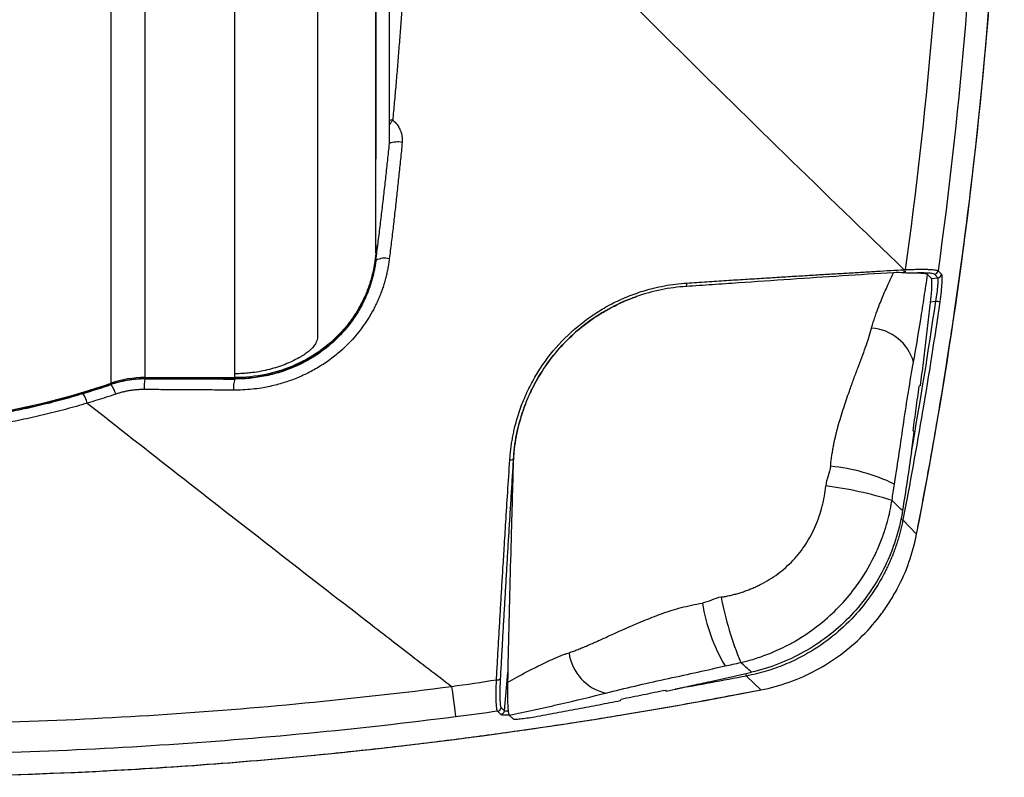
# Model space of a CAD drawing. Header units: millimetres. Extents: x 19 to 819, y 19 to 629.
# Tile 6 of 50: x 213 to 272, y 153 to 199. Entities that reach past the tile are written whole.
import ezdxf

# ---------------------------------------------------------------- set-up
doc = ezdxf.new("R2010")
doc.units = ezdxf.units.MM
doc.header["$LTSCALE"] = 3

msp = doc.modelspace()

# ---------------------------------------------------------------- linework, layer by layer
for p, q in [((218.138, 176.441), (218.138, 266.659)), ((220.193, 266.535), (220.193, 176.784)), ((235.058, 191.031), (235.058, 265.655)), ((235.06, 191.056), (235.06, 265.51)), ((225.657, 177.015), (225.657, 261.862)), ((235.255, 192.417), (235.06, 192.423)), ((235.058, 191), (235.058, 191.031)), ((234.224, 184.354), (234.235, 184.354)), ((234.235, 184.347), (234.235, 183.997)), ((234.235, 183.997), (234.235, 183.902)), ((268.598, 183.057), (268.394, 183.271)), ((267.756, 183.046), (267.988, 182.809)), ((267.988, 182.809), (268.373, 182.843)), ((268.169, 183.057), (268.373, 182.843)), ((267.935, 181.389), (268.25, 181.417)), ((232.3, 179.733), (232.367, 179.733)), ((220.193, 176.784), (225.657, 176.784)), ((225.657, 176.706), (220.193, 176.706)), ((220.193, 176.706), (220.193, 176.701)), ((225.657, 176.784), (225.657, 177.015)), ((225.657, 176.695), (225.657, 176.706)), ((218.138, 176.36), (218.138, 176.363)), ((267.327, 176.305), (267.244, 176.263)), ((266.877, 173.545), (266.948, 173.495)), ((267.092, 167.276), (266.257, 168.145)), ((267.092, 167.276), (267.085, 167.277)), ((242.043, 156.548), (242.246, 158.869)), ((256.753, 158.652), (257.628, 157.812)), ((238.83, 158.025), (238.836, 158.02)), ((251.828, 157.804), (251.881, 157.736)), ((251.881, 157.736), (252.425, 157.851)), ((252.425, 157.854), (252.425, 157.851)), ((257.628, 157.812), (257.627, 157.818)), ((249.093, 157.167), (249.132, 157.254)), ((241.628, 156.514), (241.829, 156.323)), ((242.043, 156.548), (241.842, 156.739)), ((242.336, 156.27), (242.577, 156.057))]:
    msp.add_line(p, q)
at = {"flags": 128}
for points in [[(266.423, 183.341), (266.381, 183.339), (266.34, 183.336)], [(238.836, 158.02), (238.884, 157.653), (238.927, 157.315), (238.966, 157.01), (239, 156.746), (239.028, 156.527), (239.05, 156.357), (239.065, 156.239), (239.073, 156.175)]]:
    msp.add_lwpolyline(points, dxfattribs=at)
for centre, radius, start, end in [((235.548, 189.794), 1.301, 77.43151, 112.12672), ((234.756, 182.942), 1.092, 74.44271, 118.49975), ((265.864, 183.303), 0.477, 340.26, 3.98049), ((265.982, 183.305), 0.443, 337.57053, 4.64573), ((268.145, 183.307), 0.251, 275.38645, 351.76127), ((252.763, 182.48), 0.36, 332.84323, 7.25849), ((268.349, 183.093), 0.251, 275.38615, 351.72427), ((259.729, 122.153), 59.873, 81.58156, 81.81783), ((264.145, 176.921), 2.875, 16.28492, 85.85707), ((223.161, 176.168), 3.016, 169.81199, 182.16107), ((227.498, 176.141), 1.923, 163.28225, 183.64281), ((216.839, 175.353), 1.644, 14.93203, 37.7645), ((215.188, 174.892), 1.544, 12.57709, 36.50759), ((242.422, 172.069), 0.287, 259.79876, 303.80824), ((260.746, 159.959), 11.493, 64.25004, 84.43669), ((258.578, 146.909), 23.484, 72.61474, 82.68987), ((262.585, 149.763), 18.745, 78.70305, 79.07625), ((275.652, 167.418), 20.824, 190.99767, 202.42625), ((265.002, 164.876), 11.079, 189.31994, 210.41374), ((248.844, 160.453), 2.902, 187.54328, 257.42899), ((251.596, 157.801), 5.226, 9.37283, 11.15839), ((241.611, 158.68), 0.261, 258.70047, 313.75011), ((241.592, 156.762), 0.251, 278.23799, 354.61353), ((241.793, 156.571), 0.251, 278.27268, 354.61382)]:
    msp.add_arc(centre, radius, start, end)
for points, knots in [([(267.092, 167.276), (268.907, 176.536), (270.254, 185.855), (271.36, 197.575), (271.553, 199.923), (271.879, 204.626), (272.013, 206.982), (272.327, 214.048), (272.418, 218.758), (272.363, 228.176), (272.217, 232.883), (271.821, 239.943), (271.66, 242.296), (271.279, 246.998), (271.06, 249.344), (269.818, 261.056), (268.363, 270.361), (266.439, 279.6)], [0, 0, 0, 0, 0.25, 0.25, 0.3125, 0.3125, 0.375, 0.375, 0.5, 0.5, 0.625, 0.625, 0.6875, 0.6875, 0.75, 0.75, 1, 1, 1, 1]), ([(267.165, 167.696), (267.373, 168.781), (267.784, 170.92), (268.315, 173.949), (268.757, 176.608), (269.098, 178.784), (269.634, 182.355), (270.578, 189.386), (271.596, 199.61), (272.267, 211.315), (272.453, 222.018), (272.253, 232.15), (271.74, 241.701), (271.062, 249.452), (270.399, 255.383), (269.892, 259.382), (269.452, 262.506), (269.086, 264.941), (268.768, 266.969), (268.355, 269.466), (267.835, 272.431), (267.222, 275.724), (266.753, 278.023), (266.517, 279.182)], [0, 0, 0, 0, 0.029547, 0.058219, 0.08223, 0.101587, 0.117122, 0.178758, 0.29122, 0.391701, 0.492123, 0.577322, 0.662552, 0.747798, 0.785289, 0.822077, 0.855574, 0.869623, 0.887904, 0.910455, 0.93728, 0.968387, 1, 1, 1, 1]), ([(234.224, 184.354), (234.223, 184.868), (234.223, 185.782), (234.222, 187.421), (234.222, 187.773), (234.222, 188.525), (234.222, 188.925), (234.222, 190.194), (234.222, 191.135), (234.221, 192.69), (234.221, 193.231), (234.221, 194.356), (234.221, 194.94), (234.221, 196.757), (234.221, 198.056), (234.221, 200.83), (234.221, 202.297), (234.221, 205.382), (234.22, 207.001), (234.22, 210.397), (234.221, 212.162), (234.221, 215.82), (234.221, 217.715), (234.221, 221.634), (234.221, 223.646), (234.221, 227.773), (234.221, 229.89), (234.222, 236.384), (234.222, 240.86), (234.223, 250.098), (234.223, 254.793), (234.224, 259.564)], [0, 0, 0, 0, 0.125, 0.125, 0.15625, 0.15625, 0.1875, 0.1875, 0.25, 0.25, 0.28125, 0.28125, 0.3125, 0.3125, 0.375, 0.375, 0.4375, 0.4375, 0.5, 0.5, 0.5625, 0.5625, 0.625, 0.625, 0.6875, 0.6875, 0.75, 0.75, 0.875, 0.875, 1, 1, 1, 1]), ([(234.235, 251.634), (234.235, 251.333), (234.235, 250.73), (234.235, 249.825), (234.235, 248.918), (234.235, 248.009), (234.235, 247.098), (234.235, 246.186), (234.235, 245.271), (234.235, 244.355), (234.235, 243.437), (234.235, 242.518), (234.235, 241.598), (234.235, 240.678), (234.235, 239.756), (234.235, 238.347), (234.235, 235.916), (234.235, 232.781), (234.235, 229.419), (234.235, 225.326), (234.235, 220.353), (234.235, 215.652), (234.235, 212.071), (234.235, 209.866), (234.235, 207.349), (234.235, 205.686), (234.235, 204.437), (234.235, 204.235), (234.235, 203.99), (234.235, 203.704), (234.235, 203.377), (234.235, 203.01), (234.235, 202.604), (234.235, 202.161), (234.235, 201.682), (234.235, 201.167), (234.235, 200.62), (234.235, 200.041), (234.235, 199.433), (234.235, 198.798), (234.235, 198.137), (234.235, 197.454), (234.235, 196.751), (234.235, 196.031), (234.235, 195.296), (234.235, 194.55), (234.235, 193.796), (234.235, 193.038), (234.235, 192.279), (234.235, 191.524), (234.235, 190.774), (234.235, 190.297), (234.235, 190.055)], [0, 0, 0, 0, 0.011048, 0.022152, 0.033312, 0.044528, 0.055801, 0.067129, 0.078514, 0.089955, 0.101452, 0.113005, 0.124615, 0.13628, 0.148002, 0.15978, 0.190275, 0.241883, 0.282887, 0.325162, 0.409649, 0.494136, 0.536718, 0.579302, 0.602523, 0.664509, 0.667431, 0.671153, 0.675672, 0.68099, 0.687107, 0.694022, 0.701735, 0.710247, 0.719558, 0.729667, 0.740574, 0.75228, 0.764784, 0.778087, 0.792188, 0.807088, 0.822786, 0.839283, 0.856578, 0.874671, 0.893563, 0.913254, 0.933743, 0.95503, 0.977116, 1, 1, 1, 1]), ([(266.423, 183.341), (267.727, 192.745), (268.555, 202.2), (269.247, 221.216), (269.104, 230.706), (268.479, 240.179)], [0, 0, 0, 0, 0.5, 0.5, 1, 1, 1, 1]), ([(270.463, 239.914), (271.072, 230.474), (271.206, 221.014), (270.51, 202.065), (269.687, 192.643), (268.394, 183.271)], [0, 0, 0, 0, 0.5, 0.5, 1, 1, 1, 1]), ([(236.371, 210.354), (236.359, 209.965), (236.333, 209.189), (236.29, 208.027), (236.242, 206.871), (236.19, 205.722), (236.134, 204.578), (236.073, 203.441), (236.008, 202.309), (235.94, 201.185), (235.867, 200.066), (235.791, 198.954), (235.711, 197.848), (235.627, 196.749), (235.539, 195.656), (235.448, 194.57), (235.354, 193.491), (235.288, 192.774), (235.255, 192.417)], [0, 0, 0, 0, 0.064734, 0.12917, 0.193307, 0.257147, 0.320688, 0.383931, 0.446876, 0.509523, 0.571872, 0.633923, 0.695678, 0.757135, 0.818295, 0.879159, 0.939728, 1, 1, 1, 1]), ([(230.693, 204.762), (230.693, 204.545), (230.693, 204.109), (230.693, 203.463), (230.693, 202.821), (230.693, 202.185), (230.693, 201.554), (230.693, 200.928), (230.693, 200.308), (230.693, 199.694), (230.693, 199.085), (230.693, 198.483), (230.693, 197.887), (230.693, 197.297), (230.693, 196.714), (230.693, 196.138), (230.693, 195.568), (230.693, 195.006), (230.693, 194.451), (230.693, 193.903), (230.693, 193.363), (230.693, 192.83), (230.693, 192.305), (230.693, 191.788), (230.693, 191.279), (230.693, 190.778), (230.693, 190.286), (230.693, 189.802), (230.693, 189.327), (230.693, 188.86), (230.693, 188.402), (230.693, 187.954), (230.693, 187.514), (230.693, 187.084), (230.693, 186.663), (230.693, 186.251), (230.693, 185.463), (230.693, 184.327), (230.693, 182.932), (230.693, 181.646), (230.693, 180.738), (230.693, 180.112), (230.694, 179.745), (230.693, 179.5), (230.694, 179.329), (230.685, 179.19), (230.646, 179.019), (230.578, 178.866), (230.491, 178.729), (230.401, 178.614), (230.282, 178.489), (230.141, 178.366), (230.003, 178.26), (229.898, 178.186), (229.803, 178.125), (229.724, 178.076), (229.637, 178.025), (229.457, 177.924), (229.157, 177.77), (228.724, 177.582), (228.256, 177.414), (227.767, 177.272), (227.254, 177.158), (226.789, 177.085), (226.374, 177.042), (226.017, 177.019), (225.777, 177.016), (225.657, 177.015)], [0, 0, 0, 0, 0.013691, 0.027424, 0.041199, 0.055015, 0.068871, 0.082766, 0.0967, 0.110672, 0.124681, 0.138726, 0.152806, 0.166921, 0.18107, 0.195251, 0.209464, 0.223708, 0.237983, 0.252286, 0.266618, 0.280977, 0.295362, 0.309773, 0.324209, 0.338667, 0.353149, 0.367652, 0.382175, 0.396718, 0.41128, 0.425859, 0.440455, 0.455066, 0.469691, 0.484331, 0.498982, 0.555817, 0.616473, 0.680766, 0.748483, 0.778413, 0.81105, 0.834151, 0.842356, 0.859369, 0.873677, 0.889294, 0.897689, 0.90488, 0.913158, 0.920611, 0.924731, 0.928465, 0.930532, 0.932445, 0.93428, 0.936445, 0.944251, 0.952399, 0.960187, 0.968207, 0.976051, 0.98412, 0.989359, 0.994648, 1, 1, 1, 1]), ([(235.06, 192.141), (235.085, 192.18), (235.143, 192.272), (235.214, 192.364), (235.255, 192.417)], [0, 0, 0, 0, 0.426028, 1, 1, 1, 1]), ([(235.255, 192.417), (235.288, 192.389), (235.353, 192.335), (235.441, 192.244), (235.522, 192.148), (235.594, 192.044), (235.658, 191.935), (235.723, 191.8), (235.781, 191.64), (235.823, 191.451), (235.843, 191.258), (235.835, 191.129), (235.831, 191.064)], [0, 0, 0, 0, 0.084635, 0.168053, 0.250778, 0.333342, 0.41628, 0.500119, 0.625658, 0.750402, 0.875658, 1, 1, 1, 1]), ([(234.235, 183.902), (234.278, 184.244), (234.365, 184.925), (234.491, 185.947), (234.612, 186.965), (234.73, 187.979), (234.843, 188.989), (234.953, 189.995), (235.023, 190.665), (235.058, 191)], [0, 0, 0, 0, 0.145254, 0.289698, 0.43334, 0.576185, 0.71824, 0.859509, 1, 1, 1, 1]), ([(235.831, 191.064), (235.797, 190.722), (235.729, 190.038), (235.623, 189.016), (235.515, 188), (235.403, 186.99), (235.288, 185.986), (235.17, 184.988), (235.09, 184.325), (235.049, 183.994)], [0, 0, 0, 0, 0.144631, 0.28867, 0.432117, 0.574973, 0.717239, 0.858914, 1, 1, 1, 1]), ([(234.224, 184.354), (234.224, 184.279), (234.211, 184.106), (234.152, 183.701), (234.126, 183.542), (234.053, 183.187), (234.006, 182.99), (233.883, 182.557), (233.805, 182.32), (233.615, 181.829), (233.502, 181.574), (233.233, 181.051), (233.075, 180.78), (232.719, 180.249), (232.52, 179.988), (232.3, 179.733)], [0, 0, 0, 0, 0.25, 0.25, 0.375, 0.375, 0.5, 0.5, 0.625, 0.625, 0.75, 0.75, 0.875, 0.875, 1, 1, 1, 1]), ([(234.235, 184.347), (234.235, 184.337), (234.234, 184.316), (234.232, 184.274), (234.229, 184.226), (234.224, 184.171), (234.219, 184.11), (234.212, 184.045), (234.204, 183.974), (234.195, 183.9), (234.169, 183.709), (234.112, 183.358), (233.972, 182.752), (233.752, 182.067), (233.485, 181.45), (233.237, 180.984), (233.049, 180.665), (232.841, 180.349), (232.615, 180.037), (232.45, 179.835), (232.367, 179.733)], [0, 0, 0, 0, 0.030637, 0.060554, 0.089753, 0.118233, 0.145996, 0.173042, 0.199374, 0.224991, 0.249895, 0.382969, 0.500041, 0.62934, 0.749902, 0.800422, 0.850539, 0.900405, 0.950174, 1, 1, 1, 1]), ([(235.049, 183.994), (235.036, 183.892), (235.009, 183.689), (234.955, 183.386), (234.892, 183.087), (234.82, 182.791), (234.737, 182.498), (234.644, 182.208), (234.541, 181.922), (234.427, 181.639), (234.304, 181.359), (234.171, 181.083), (233.815, 180.405), (233.124, 179.38), (232.116, 178.377), (231.21, 177.693), (230.485, 177.244), (229.723, 176.863), (228.931, 176.551), (228.112, 176.308), (227.369, 176.156), (226.712, 176.069), (226.147, 176.024), (225.769, 176.021), (225.579, 176.019)], [0, 0, 0, 0, 0.0231, 0.046052, 0.068884, 0.091623, 0.114297, 0.136933, 0.159559, 0.182204, 0.204897, 0.227665, 0.250536, 0.375208, 0.500201, 0.562712, 0.625304, 0.687532, 0.750012, 0.812389, 0.875061, 0.916605, 0.958205, 1, 1, 1, 1]), ([(234.235, 183.902), (234.222, 183.807), (234.195, 183.617), (234.143, 183.335), (234.082, 183.054), (234.011, 182.777), (233.929, 182.501), (233.838, 182.228), (233.736, 181.958), (233.625, 181.691), (233.503, 181.428), (233.371, 181.167), (233.23, 180.911), (232.907, 180.373), (232.327, 179.591), (231.326, 178.62), (230.109, 177.787), (229.007, 177.295), (228.189, 177.037), (227.687, 176.91), (227.182, 176.813), (226.674, 176.744), (226.165, 176.702), (225.826, 176.697), (225.657, 176.695)], [0, 0, 0, 0, 0.023913, 0.047758, 0.071552, 0.095316, 0.119068, 0.142828, 0.166616, 0.190453, 0.21436, 0.238358, 0.262455, 0.286517, 0.39271, 0.500423, 0.62595, 0.749997, 0.792148, 0.834059, 0.875767, 0.917307, 0.958708, 1, 1, 1, 1]), ([(265.684, 183.152), (263.611, 183.023), (261.525, 182.887), (258.374, 182.676), (257.32, 182.604), (255.734, 182.495), (255.205, 182.459), (254.145, 182.387), (253.614, 182.351), (253.083, 182.316)], [0, 0, 0, 0, 0.5, 0.5, 0.75, 0.75, 0.875, 0.875, 1, 1, 1, 1]), ([(253.12, 182.526), (253.528, 182.552), (254.333, 182.604), (255.521, 182.681), (256.673, 182.754), (257.79, 182.824), (258.873, 182.891), (259.921, 182.956), (260.935, 183.018), (261.916, 183.077), (262.864, 183.133), (263.778, 183.187), (264.661, 183.239), (265.511, 183.289), (266.067, 183.321), (266.34, 183.336)], [0, 0, 0, 0, 0.0915908, 0.1806613, 0.267235, 0.3513482, 0.4330111, 0.512232, 0.5890284, 0.6634216, 0.7354311, 0.805076, 0.8723742, 0.9373433, 1, 1, 1, 1]), ([(264.352, 179.788), (264.378, 179.879), (264.431, 180.073), (264.527, 180.375), (264.664, 180.767), (264.829, 181.2), (265.068, 181.787), (265.347, 182.429), (265.575, 182.919), (265.684, 183.152)], [0, 0, 0, 0, 0.077933, 0.164623, 0.260227, 0.418421, 0.546301, 0.784124, 1, 1, 1, 1]), ([(266.391, 183.136), (266.378, 183.137), (266.365, 183.138), (266.352, 183.139), (266.346, 183.14), (266.339, 183.14), (266.333, 183.141), (266.326, 183.141), (266.319, 183.142), (266.313, 183.142)], [0, 0, 0, 0, 0.00004548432, 0.00004548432, 0.00004548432, 0.0000682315, 0.0000682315, 0.0000682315, 0.00009098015, 0.00009098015, 0.00009098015, 0.00009098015]), ([(266.423, 183.341), (266.475, 183.343), (266.58, 183.347), (266.731, 183.352), (266.877, 183.355), (267.016, 183.358), (267.149, 183.36), (267.275, 183.361), (267.393, 183.362), (267.504, 183.361), (267.607, 183.36), (267.702, 183.359), (267.832, 183.355), (267.987, 183.347), (268.146, 183.333), (268.269, 183.316), (268.356, 183.296), (268.381, 183.279), (268.394, 183.271)], [0, 0, 0, 0, 0.049176, 0.097889, 0.146042, 0.19354, 0.240293, 0.286218, 0.331237, 0.375279, 0.41828, 0.460185, 0.500945, 0.600009, 0.70007, 0.80051, 0.900693, 1, 1, 1, 1]), ([(268.169, 183.057), (268.152, 183.075), (268.106, 183.091), (267.961, 183.115), (267.86, 183.125), (267.614, 183.136), (267.465, 183.138), (267.132, 183.136), (266.948, 183.131), (266.748, 183.123)], [0, 0, 0, 0, 0.25, 0.25, 0.5, 0.5, 0.75, 0.75, 1, 1, 1, 1]), ([(267.756, 183.046), (267.741, 183.061), (267.704, 183.073), (267.595, 183.094), (267.521, 183.103), (267.344, 183.115), (267.242, 183.119), (267.013, 183.124), (266.885, 183.125), (266.748, 183.123)], [0, 0, 0, 0, 0.25, 0.25, 0.5, 0.5, 0.75, 0.75, 1, 1, 1, 1]), ([(242.371, 171.786), (242.379, 171.899), (242.396, 172.126), (242.434, 172.465), (242.481, 172.801), (242.538, 173.137), (242.605, 173.47), (242.734, 174.026), (242.961, 174.797), (243.344, 175.762), (243.812, 176.691), (244.551, 177.874), (245.675, 179.225), (247.027, 180.348), (248.209, 181.085), (249.139, 181.553), (250.103, 181.935), (250.981, 182.194), (251.763, 182.363), (252.439, 182.47), (252.892, 182.507), (253.12, 182.526)], [0, 0, 0, 0, 0.020994, 0.041893, 0.062716, 0.083481, 0.104204, 0.124904, 0.187733, 0.250045, 0.312461, 0.374514, 0.499599, 0.623994, 0.686454, 0.749295, 0.811519, 0.874214, 0.915975, 0.957855, 1, 1, 1, 1]), ([(266.904, 177.727), (267.039, 178.456), (267.194, 179.382), (267.413, 180.76), (267.483, 181.213), (267.621, 182.128), (267.689, 182.587), (267.756, 183.046)], [0, 0, 0, 0, 0.5, 0.5, 0.75, 0.75, 1, 1, 1, 1]), ([(267.993, 181.871), (268.003, 181.999), (268.01, 182.118), (268.021, 182.338), (268.023, 182.436), (268.022, 182.602), (268.019, 182.67), (268.007, 182.767), (267.999, 182.798), (267.988, 182.809)], [0, 0, 0, 0, 0.25, 0.25, 0.5, 0.5, 0.75, 0.75, 1, 1, 1, 1]), ([(268.25, 181.417), (268.283, 181.594), (268.312, 181.77), (268.359, 182.098), (268.377, 182.252), (268.394, 182.449), (268.398, 182.51), (268.402, 182.616), (268.402, 182.663), (268.398, 182.781), (268.389, 182.829), (268.373, 182.843)], [0, 0, 0, 0, 0.25, 0.25, 0.5, 0.5, 0.625, 0.625, 0.75, 0.75, 1, 1, 1, 1]), ([(268.598, 183.057), (268.614, 183.04), (268.624, 182.984), (268.629, 182.845), (268.629, 182.79), (268.626, 182.665), (268.623, 182.593), (268.609, 182.362), (268.593, 182.18), (268.551, 181.795), (268.525, 181.589), (268.495, 181.381)], [0, 0, 0, 0, 0.25, 0.25, 0.375, 0.375, 0.5, 0.5, 0.75, 0.75, 1, 1, 1, 1]), ([(253.083, 182.316), (252.573, 182.281), (252.067, 182.216), (251.06, 182.012), (250.564, 181.876), (250.074, 181.704)], [0, 0, 0, 0, 0.5, 0.5, 1, 1, 1, 1]), ([(250.042, 181.693), (249.532, 181.513), (249.034, 181.297), (248.065, 180.788), (247.593, 180.493), (246.706, 179.846), (246.288, 179.49), (245.503, 178.716), (245.134, 178.294), (244.473, 177.413), (244.178, 176.953), (243.788, 176.234), (243.666, 175.989), (243.441, 175.49), (243.337, 175.235), (242.867, 173.952), (242.65, 172.903), (242.582, 171.83)], [0, 0, 0, 0, 0.125, 0.125, 0.25, 0.25, 0.375, 0.375, 0.5, 0.5, 0.625, 0.625, 0.6875, 0.6875, 0.75, 0.75, 1, 1, 1, 1]), ([(242.611, 172.144), (242.708, 173.187), (242.946, 174.207), (243.432, 175.451), (243.538, 175.697), (243.767, 176.179), (243.89, 176.415), (244.282, 177.109), (244.576, 177.553), (245.233, 178.403), (245.598, 178.811), (246.37, 179.557), (246.78, 179.9), (247.431, 180.37), (247.654, 180.519), (248.112, 180.801), (248.347, 180.935), (249.058, 181.306), (249.544, 181.517), (250.042, 181.693)], [0, 0, 0, 0, 0.25, 0.25, 0.3125, 0.3125, 0.375, 0.375, 0.5, 0.5, 0.625, 0.625, 0.75, 0.75, 0.8125, 0.8125, 0.875, 0.875, 1, 1, 1, 1]), ([(267.327, 176.305), (267.386, 176.768), (267.505, 177.695), (267.674, 179.085), (267.838, 180.477), (267.941, 181.406), (267.993, 181.871)], [0, 0, 0, 0, 0.249922, 0.499892, 0.749916, 1, 1, 1, 1]), ([(232.3, 179.733), (231.897, 179.269), (231.446, 178.855), (230.455, 178.124), (229.907, 177.806), (228.767, 177.3), (228.171, 177.108), (226.925, 176.848), (226.295, 176.784), (225.657, 176.784)], [0, 0, 0, 0, 0.25, 0.25, 0.5, 0.5, 0.75, 0.75, 1, 1, 1, 1]), ([(232.367, 179.733), (232.303, 179.66), (232.178, 179.515), (231.98, 179.304), (231.776, 179.102), (231.565, 178.907), (231.349, 178.719), (231.125, 178.54), (230.896, 178.368), (230.66, 178.203), (230.417, 178.047), (230.169, 177.898), (229.913, 177.757), (229.652, 177.624), (229.186, 177.406), (228.498, 177.139), (227.723, 176.932), (227.093, 176.815), (226.616, 176.753), (226.137, 176.714), (225.817, 176.709), (225.657, 176.706)], [0, 0, 0, 0, 0.0390381, 0.0778049, 0.1163459, 0.1547073, 0.1929361, 0.2310797, 0.2691858, 0.3073024, 0.3454772, 0.383758, 0.4221919, 0.4608255, 0.4997049, 0.6247693, 0.7501892, 0.8128135, 0.8751941, 0.9375249, 1, 1, 1, 1]), ([(261.861, 171.398), (261.872, 171.504), (261.893, 171.712), (261.934, 172.016), (261.979, 172.307), (262.029, 172.585), (262.081, 172.85), (262.136, 173.103), (262.192, 173.343), (262.25, 173.57), (262.396, 174.112), (262.645, 174.916), (262.974, 175.871), (263.259, 176.67), (263.514, 177.351), (263.758, 178), (263.984, 178.617), (264.188, 179.208), (264.298, 179.597), (264.352, 179.788)], [0, 0, 0, 0, 0.033714, 0.066181, 0.09742, 0.127447, 0.156273, 0.183907, 0.210351, 0.235605, 0.259669, 0.392246, 0.511102, 0.598111, 0.683172, 0.766093, 0.846649, 0.924663, 1, 1, 1, 1]), ([(265.74, 170.311), (265.864, 171.079), (265.945, 171.613), (266.123, 172.811), (266.212, 173.429), (266.493, 175.317), (266.687, 176.553), (266.904, 177.727)], [0, 0, 0, 0, 0.25, 0.25, 0.5, 0.5, 1, 1, 1, 1]), ([(220.193, 176.706), (220.115, 176.706), (219.959, 176.704), (219.727, 176.691), (219.496, 176.67), (219.266, 176.64), (219.037, 176.602), (218.81, 176.555), (218.585, 176.5), (218.36, 176.437), (218.212, 176.388), (218.138, 176.363)], [0, 0, 0, 0, 0.111486, 0.222483, 0.333158, 0.443683, 0.554227, 0.664962, 0.776057, 0.887681, 1, 1, 1, 1]), ([(220.193, 176.701), (220.115, 176.7), (219.959, 176.699), (219.726, 176.685), (219.494, 176.664), (219.263, 176.634), (219.033, 176.596), (218.806, 176.55), (218.581, 176.495), (218.358, 176.433), (218.212, 176.384), (218.138, 176.36)], [0, 0, 0, 0, 0.111788, 0.223359, 0.334733, 0.445931, 0.556973, 0.667879, 0.778672, 0.889372, 1, 1, 1, 1]), ([(220.193, 176.701), (220.555, 176.701), (221.281, 176.7), (222.371, 176.699), (223.464, 176.697), (224.56, 176.696), (225.291, 176.695), (225.657, 176.695)], [0, 0, 0, 0, 0.198851, 0.398267, 0.598259, 0.798833, 1, 1, 1, 1]), ([(188.021, 176.441), (190.452, 175.606), (192.925, 174.983), (196.694, 174.354), (197.961, 174.196), (199.876, 174.038), (200.517, 173.998), (201.804, 173.945), (202.452, 173.931), (205.68, 173.932), (208.224, 174.147), (213.237, 174.984), (215.707, 175.606), (218.138, 176.441)], [0, 0, 0, 0, 0.25, 0.25, 0.375, 0.375, 0.4375, 0.4375, 0.5, 0.5, 0.75, 0.75, 1, 1, 1, 1]), ([(218.138, 176.363), (217.922, 176.29), (217.488, 176.143), (216.831, 175.935), (216.171, 175.735), (215.505, 175.545), (214.836, 175.364), (214.162, 175.193), (213.483, 175.032), (212.801, 174.881), (212.114, 174.739), (211.424, 174.608), (209.707, 174.308), (206.936, 173.962), (204.372, 173.855), (201.802, 173.855), (199.232, 173.961), (196.261, 174.332), (194.16, 174.712), (192.903, 174.976), (191.66, 175.273), (190.431, 175.604), (189.217, 175.963), (188.419, 176.23), (188.021, 176.363)], [0, 0, 0, 0, 0.022487, 0.045018, 0.067594, 0.090216, 0.112884, 0.135599, 0.158362, 0.181173, 0.204033, 0.226942, 0.249902, 0.374424, 0.499435, 0.500003, 0.625291, 0.75009, 0.792145, 0.834034, 0.875759, 0.917326, 0.958738, 1, 1, 1, 1]), ([(220.148, 176.054), (220.074, 176.053), (219.927, 176.053), (219.708, 176.04), (219.49, 176.019), (219.274, 175.989), (219.06, 175.949), (218.847, 175.901), (218.635, 175.845), (218.497, 175.799), (218.427, 175.777)], [0, 0, 0, 0, 0.1261367, 0.2514474, 0.3761806, 0.5005879, 0.6249222, 0.7494359, 0.8743795, 1, 1, 1, 1]), ([(225.579, 176.019), (225.196, 176.022), (224.439, 176.027), (223.32, 176.034), (222.234, 176.041), (221.18, 176.047), (220.488, 176.052), (220.148, 176.054)], [0, 0, 0, 0, 0.212075, 0.418156, 0.618198, 0.81216, 1, 1, 1, 1]), ([(266.877, 173.545), (266.94, 173.998), (267.065, 174.903), (267.184, 175.81), (267.244, 176.263)], [0, 0, 0, 0, 0.499927, 1, 1, 1, 1]), ([(189.73, 175.811), (189.942, 175.749), (190.367, 175.623), (191.008, 175.446), (191.652, 175.278), (192.301, 175.118), (192.952, 174.968), (193.607, 174.827), (194.265, 174.695), (194.926, 174.572), (195.59, 174.459), (196.257, 174.355), (196.927, 174.261), (197.599, 174.176), (198.273, 174.101), (198.95, 174.036), (199.629, 173.981), (200.31, 173.935), (200.993, 173.899), (201.677, 173.874), (202.363, 173.858), (202.831, 173.854), (203.529, 173.854), (204.455, 173.868), (205.825, 173.929), (207.188, 174.029), (208.543, 174.169), (209.887, 174.348), (211.221, 174.565), (212.544, 174.82), (213.853, 175.113), (215.149, 175.439), (216.003, 175.687), (216.429, 175.811)], [0, 0, 0, 0, 0.024582, 0.049198, 0.07385, 0.098538, 0.123262, 0.148024, 0.172823, 0.19766, 0.222536, 0.247452, 0.272408, 0.297405, 0.322443, 0.347523, 0.372646, 0.397812, 0.423023, 0.448278, 0.473578, 0.498924, 0.500007, 0.550763, 0.601337, 0.651735, 0.701961, 0.75202, 0.801919, 0.851661, 0.901252, 0.950697, 1, 1, 1, 1]), ([(218.427, 175.777), (218.236, 175.713), (217.852, 175.585), (217.275, 175.402), (216.888, 175.287), (216.695, 175.229)], [0, 0, 0, 0, 0.3335858, 0.6669015, 1, 1, 1, 1]), ([(216.695, 175.229), (216.474, 175.164), (216.033, 175.033), (215.368, 174.85), (214.7, 174.675), (214.029, 174.511), (213.357, 174.356), (212.681, 174.211), (212.004, 174.076), (211.324, 173.951), (210.642, 173.836), (209.046, 173.59), (206.517, 173.313), (203.057, 173.189), (199.603, 173.316), (196.938, 173.61), (195.048, 173.911), (193.918, 174.119), (192.794, 174.355), (191.676, 174.618), (190.565, 174.906), (189.831, 175.121), (189.464, 175.229)], [0, 0, 0, 0, 0.025071, 0.050125, 0.075166, 0.100197, 0.125223, 0.150246, 0.175271, 0.200301, 0.225341, 0.250392, 0.375738, 0.501085, 0.625641, 0.750215, 0.791858, 0.833473, 0.875078, 0.91669, 0.958325, 1, 1, 1, 1]), ([(216.695, 175.229), (220.403, 172.317), (224.099, 169.429), (229.63, 165.128), (231.471, 163.7), (234.23, 161.566), (235.148, 160.856), (236.987, 159.438), (237.91, 158.731), (238.83, 158.025)], [0, 0, 0, 0, 0.5, 0.5, 0.75, 0.75, 0.875, 0.875, 1, 1, 1, 1]), ([(241.56, 158.425), (241.581, 158.788), (241.621, 159.515), (241.684, 160.611), (241.748, 161.713), (241.813, 162.82), (241.879, 163.933), (241.951, 165.136), (242.034, 166.494), (242.133, 168.074), (242.246, 169.859), (242.328, 171.121), (242.371, 171.786)], [0, 0, 0, 0, 0.08285, 0.165894, 0.249133, 0.332564, 0.416187, 0.500004, 0.602965, 0.720506, 0.852787, 1, 1, 1, 1]), ([(242.582, 171.83), (242.558, 171.456), (242.51, 170.709), (242.44, 169.59), (242.371, 168.473), (242.302, 167.357), (242.235, 166.243), (242.168, 165.131), (242.103, 164.02), (242.039, 162.911), (241.975, 161.803), (241.913, 160.698), (241.852, 159.593), (241.812, 158.859), (241.792, 158.492)], [0, 0, 0, 0, 0.082834, 0.165738, 0.248718, 0.331782, 0.414934, 0.498182, 0.58153, 0.664986, 0.748555, 0.832243, 0.916056, 1, 1, 1, 1]), ([(242.576, 171.538), (242.559, 170.978), (242.544, 170.421), (242.512, 169.305), (242.496, 168.748), (242.449, 167.079), (242.419, 165.97), (242.362, 163.759), (242.334, 162.657), (242.282, 160.46), (242.257, 159.365), (242.232, 158.272)], [0, 0, 0, 0, 0.125, 0.125, 0.25, 0.25, 0.5, 0.5, 0.75, 0.75, 1, 1, 1, 1]), ([(255.21, 163.445), (255.303, 163.461), (255.488, 163.492), (255.763, 163.55), (256.033, 163.616), (256.299, 163.691), (256.562, 163.775), (256.822, 163.869), (257.08, 163.972), (257.338, 164.085), (257.693, 164.257), (258.139, 164.505), (258.657, 164.853), (259.144, 165.246), (259.593, 165.681), (260, 166.155), (260.364, 166.667), (260.683, 167.206), (260.956, 167.775), (261.182, 168.361), (261.362, 168.964), (261.494, 169.577), (261.542, 169.993), (261.566, 170.203)], [0, 0, 0, 0, 0.028294, 0.056311, 0.084063, 0.111583, 0.138999, 0.166491, 0.194237, 0.222305, 0.250727, 0.312224, 0.37496, 0.437147, 0.4993, 0.561536, 0.62393, 0.686989, 0.748755, 0.812603, 0.874793, 0.936826, 1, 1, 1, 1]), ([(256.402, 159.474), (256.516, 159.501), (256.761, 159.56), (257.15, 159.67), (257.584, 159.809), (258.062, 159.983), (258.582, 160.199), (259.141, 160.464), (260.12, 160.993), (261.284, 161.804), (262.512, 162.961), (263.591, 164.27), (264.366, 165.558), (264.881, 166.718), (265.159, 167.486), (265.358, 168.173), (265.5, 168.775), (265.565, 169.149), (265.595, 169.321)], [0, 0, 0, 0, 0.024702, 0.052961, 0.084859, 0.120477, 0.159892, 0.20317, 0.250362, 0.393541, 0.499238, 0.603831, 0.748886, 0.813091, 0.870142, 0.920182, 0.963399, 1, 1, 1, 1]), ([(266.257, 168.145), (266.235, 168.036), (266.191, 167.819), (266.115, 167.497), (266.03, 167.178), (265.937, 166.864), (265.836, 166.554), (265.727, 166.248), (265.611, 165.948), (265.487, 165.653), (265.357, 165.364), (265.221, 165.08), (264.854, 164.365), (264.163, 163.27), (263.002, 161.921), (261.652, 160.756), (260.483, 160.018), (259.605, 159.578), (259.072, 159.343), (258.519, 159.129), (257.946, 158.941), (257.356, 158.778), (256.955, 158.695), (256.753, 158.652)], [0, 0, 0, 0, 0.0233333, 0.046575, 0.0697123, 0.0927326, 0.1156234, 0.1383726, 0.1609683, 0.1833989, 0.2056531, 0.2277201, 0.2495895, 0.3748038, 0.499128, 0.6229726, 0.7487968, 0.7888179, 0.8296795, 0.8713091, 0.9136284, 0.9565545, 1, 1, 1, 1]), ([(266.137, 168.168), (265.907, 167.048), (265.517, 165.961), (264.443, 163.941), (263.761, 163.009), (262.162, 161.375), (261.244, 160.673), (259.248, 159.557), (258.17, 159.143), (257.055, 158.888)], [0, 0, 0, 0, 0.25, 0.25, 0.5, 0.5, 0.75, 0.75, 1, 1, 1, 1]), ([(257.628, 157.812), (258.213, 157.927), (258.786, 158.084), (259.908, 158.484), (260.452, 158.726), (261.491, 159.28), (261.988, 159.595), (262.939, 160.299), (263.393, 160.691), (264.227, 161.527), (264.611, 161.973), (265.137, 162.683), (265.304, 162.927), (265.621, 163.429), (265.771, 163.688), (266.467, 164.997), (266.862, 166.105), (267.092, 167.276)], [0, 0, 0, 0, 0.125, 0.125, 0.25, 0.25, 0.375, 0.375, 0.5, 0.5, 0.625, 0.625, 0.6875, 0.6875, 0.75, 0.75, 1, 1, 1, 1]), ([(245.968, 160.072), (246.06, 160.103), (246.245, 160.166), (246.523, 160.272), (246.807, 160.386), (247.095, 160.508), (247.39, 160.637), (247.691, 160.772), (248, 160.912), (248.316, 161.056), (248.64, 161.203), (248.973, 161.353), (249.313, 161.505), (249.856, 161.741), (250.651, 162.081), (251.516, 162.416), (252.248, 162.659), (252.804, 162.817), (253.415, 162.965), (253.845, 163.042), (254.069, 163.081)], [0, 0, 0, 0, 0.03729, 0.07527, 0.113931, 0.153259, 0.193238, 0.233851, 0.275071, 0.316869, 0.359218, 0.402091, 0.445466, 0.489324, 0.606445, 0.739214, 0.79685, 0.859468, 0.927135, 1, 1, 1, 1]), ([(242.232, 158.272), (242.423, 158.378), (242.818, 158.597), (243.437, 158.929), (244.027, 159.234), (244.577, 159.5), (245.091, 159.736), (245.505, 159.906), (245.807, 160.017), (245.916, 160.054), (245.968, 160.072)], [0, 0, 0, 0, 0.160095, 0.330672, 0.511312, 0.64092, 0.769875, 0.917433, 0.961168, 1, 1, 1, 1]), ([(248.213, 157.621), (249.347, 157.912), (250.558, 158.187), (252.399, 158.589), (252.999, 158.718), (254.166, 158.973), (254.689, 159.09), (255.447, 159.267)], [0, 0, 0, 0, 0.5, 0.5, 0.75, 0.75, 1, 1, 1, 1]), ([(252.424, 157.853), (252.424, 157.854), (252.43, 157.855), (252.439, 157.858), (252.444, 157.859), (252.46, 157.863), (252.471, 157.866), (252.504, 157.873), (252.526, 157.878), (252.592, 157.894), (252.637, 157.903), (252.771, 157.933), (252.861, 157.953), (253.13, 158.012), (253.309, 158.051), (253.849, 158.17), (254.208, 158.249), (255.287, 158.488), (256.005, 158.649), (256.723, 158.813)], [0, 0, 0, 0, 0.003906, 0.003906, 0.007812, 0.007812, 0.015625, 0.015625, 0.03125, 0.03125, 0.0625, 0.0625, 0.125, 0.125, 0.25, 0.25, 0.5, 0.5, 1, 1, 1, 1]), ([(167.323, 158.02), (173.258, 157.257), (179.205, 156.683), (191.124, 155.917), (197.097, 155.723), (209.065, 155.723), (215.036, 155.917), (226.954, 156.683), (232.901, 157.257), (238.836, 158.02)], [0, 0, 0, 0, 0.25, 0.25, 0.5, 0.5, 0.75, 0.75, 1, 1, 1, 1]), ([(241.628, 156.514), (241.624, 156.519), (241.616, 156.529), (241.605, 156.557), (241.595, 156.594), (241.585, 156.64), (241.577, 156.695), (241.569, 156.759), (241.562, 156.832), (241.556, 156.913), (241.55, 157.001), (241.545, 157.125), (241.541, 157.298), (241.54, 157.533), (241.543, 157.801), (241.549, 158.099), (241.556, 158.315), (241.56, 158.425)], [0, 0, 0, 0, 0.049833, 0.099889, 0.150093, 0.200371, 0.250648, 0.300847, 0.350892, 0.400711, 0.450231, 0.499384, 0.592128, 0.68923, 0.790083, 0.893951, 1, 1, 1, 1]), ([(241.792, 158.492), (241.789, 158.444), (241.784, 158.348), (241.778, 158.209), (241.773, 158.074), (241.768, 157.944), (241.763, 157.755), (241.761, 157.521), (241.764, 157.268), (241.774, 157.058), (241.789, 156.914), (241.805, 156.822), (241.822, 156.765), (241.836, 156.748), (241.842, 156.739)], [0, 0, 0, 0, 0.050464, 0.100626, 0.150644, 0.200675, 0.250879, 0.375895, 0.500755, 0.625545, 0.750447, 0.833618, 0.916548, 1, 1, 1, 1]), ([(242.232, 158.272), (242.226, 158.011), (242.224, 157.768), (242.226, 157.429), (242.228, 157.319), (242.233, 157.114), (242.237, 157.018), (242.249, 156.75), (242.262, 156.596), (242.293, 156.368), (242.313, 156.291), (242.336, 156.27)], [0, 0, 0, 0, 0.25, 0.25, 0.375, 0.375, 0.5, 0.5, 0.75, 0.75, 1, 1, 1, 1]), ([(148.531, 157.812), (157.521, 156.049), (166.567, 154.729), (180.215, 153.4), (184.781, 153.067), (193.929, 152.621), (198.502, 152.509), (207.646, 152.508), (212.218, 152.62), (221.359, 153.065), (225.93, 153.399), (239.589, 154.728), (248.638, 156.049), (257.628, 157.812)], [0, 0, 0, 0, 0.25, 0.25, 0.375, 0.375, 0.5, 0.5, 0.625, 0.625, 0.75, 0.75, 1, 1, 1, 1]), ([(148.963, 157.737), (150.009, 157.536), (152.077, 157.138), (155.01, 156.622), (157.59, 156.191), (159.703, 155.857), (163.17, 155.333), (169.994, 154.405), (179.917, 153.389), (191.279, 152.692), (203.216, 152.423), (216.15, 152.705), (226.774, 153.46), (234.077, 154.212), (237.964, 154.668), (241.121, 155.081), (243.794, 155.458), (246.325, 155.834), (249.513, 156.343), (253.199, 156.974), (255.815, 157.474), (257.155, 157.73)], [0, 0, 0, 0, 0.029341, 0.058037, 0.082068, 0.101441, 0.116989, 0.178679, 0.291238, 0.391801, 0.492316, 0.620223, 0.748196, 0.785719, 0.822538, 0.856064, 0.873444, 0.89694, 0.926591, 0.962407, 1, 1, 1, 1]), ([(242.336, 156.27), (242.843, 156.379), (243.604, 156.545), (244.362, 156.713), (244.866, 156.825), (245.116, 156.881), (246.38, 157.169), (247.424, 157.418), (248.213, 157.621)], [0, 0, 0, 0, 0.25, 0.375, 0.375, 0.5, 0.5, 1, 1, 1, 1]), ([(249.132, 157.254), (249.581, 157.344), (250.481, 157.524), (251.379, 157.711), (251.828, 157.804)], [0, 0, 0, 0, 0.500071, 1, 1, 1, 1]), ([(243.89, 156.183), (244.324, 156.261), (245.193, 156.419), (246.494, 156.662), (247.795, 156.911), (248.66, 157.082), (249.093, 157.167)], [0, 0, 0, 0, 0.250079, 0.500101, 0.750073, 1, 1, 1, 1]), ([(239.073, 156.175), (233.099, 155.407), (227.113, 154.83), (215.116, 154.058), (209.105, 153.863), (197.057, 153.863), (191.044, 154.058), (179.046, 154.83), (173.06, 155.407), (167.086, 156.175)], [0, 0, 0, 0, 0.25, 0.25, 0.5, 0.5, 0.75, 0.75, 1, 1, 1, 1]), ([(241.829, 156.323), (241.866, 156.31), (241.936, 156.284), (242.205, 156.296), (242.334, 156.301)], [0, 0, 0, 0, 0.52208, 1, 1, 1, 1]), ([(242.278, 156.525), (242.244, 156.523), (242.098, 156.515), (242.067, 156.534), (242.043, 156.548)], [0, 0, 0, 0, 0.233349, 1, 1, 1, 1]), ([(242.577, 156.057), (242.59, 156.044), (242.635, 156.038), (242.78, 156.038), (242.881, 156.044), (243.123, 156.067), (243.264, 156.084), (243.566, 156.128), (243.727, 156.154), (243.89, 156.183)], [0, 0, 0, 0, 0.25, 0.25, 0.5, 0.5, 0.75, 0.75, 1, 1, 1, 1])]:
    msp.add_open_spline(points, degree=3, knots=knots)
for points in [[(237.279, 212.152), (246.948, 202.245), (256.616, 192.653), (266.34, 183.336)], [(234.235, 189.578), (234.235, 189.737), (234.235, 189.889), (234.235, 190.055)], [(234.235, 185.591), (234.235, 186.539), (234.235, 187.873), (234.235, 189.578)], [(234.235, 184.859), (234.235, 185.071), (234.235, 185.313), (234.235, 185.591)], [(234.235, 184.859), (234.235, 184.661), (234.235, 184.493), (234.235, 184.354)], [(234.235, 184.354), (234.235, 184.351), (234.235, 184.349), (234.235, 184.347)], [(266.313, 183.142), (266.113, 183.157), (265.901, 183.166), (265.684, 183.152)], [(266.747, 183.123), (266.636, 183.122), (266.518, 183.127), (266.391, 183.136)], [(266.748, 183.123), (266.748, 183.123), (266.748, 183.123), (266.747, 183.123)], [(250.074, 181.704), (250.063, 181.701), (250.053, 181.697), (250.042, 181.693)], [(268.495, 181.381), (267.854, 176.951), (267.108, 172.539), (266.257, 168.145)], [(266.771, 172.254), (267.314, 175.3), (267.807, 178.354), (268.25, 181.417)], [(220.193, 176.784), (219.486, 176.784), (218.802, 176.669), (218.138, 176.441)], [(216.429, 175.811), (217.002, 175.983), (217.572, 176.166), (218.138, 176.36)], [(266.771, 172.254), (266.831, 172.668), (266.89, 173.081), (266.948, 173.495)], [(242.611, 172.144), (242.594, 171.943), (242.583, 171.741), (242.576, 171.538)], [(266.771, 172.254), (266.598, 171.068), (266.419, 169.883), (266.233, 168.699)], [(261.861, 171.398), (261.823, 171.012), (261.605, 170.62), (261.566, 170.203)], [(265.595, 169.321), (265.648, 169.65), (265.691, 170.009), (265.74, 170.311)], [(266.233, 168.699), (266.021, 168.907), (265.808, 169.114), (265.595, 169.321)], [(266.233, 168.699), (266.206, 168.522), (266.174, 168.345), (266.137, 168.168)], [(255.21, 163.445), (254.807, 163.381), (254.443, 163.142), (254.069, 163.081)], [(255.447, 159.267), (255.739, 159.335), (256.086, 159.4), (256.402, 159.474)], [(257.055, 158.888), (256.837, 159.083), (256.619, 159.278), (256.402, 159.474)], [(256.753, 158.652), (255.312, 158.375), (253.869, 158.108), (252.425, 157.853)], [(256.723, 158.813), (256.834, 158.838), (256.944, 158.863), (257.055, 158.888)], [(238.836, 158.02), (239.746, 158.151), (240.654, 158.286), (241.56, 158.425)], [(241.628, 156.514), (240.778, 156.398), (239.927, 156.285), (239.073, 156.175)]]:
    msp.add_open_spline(points, degree=3)

doc.saveas('drawing.dxf')
